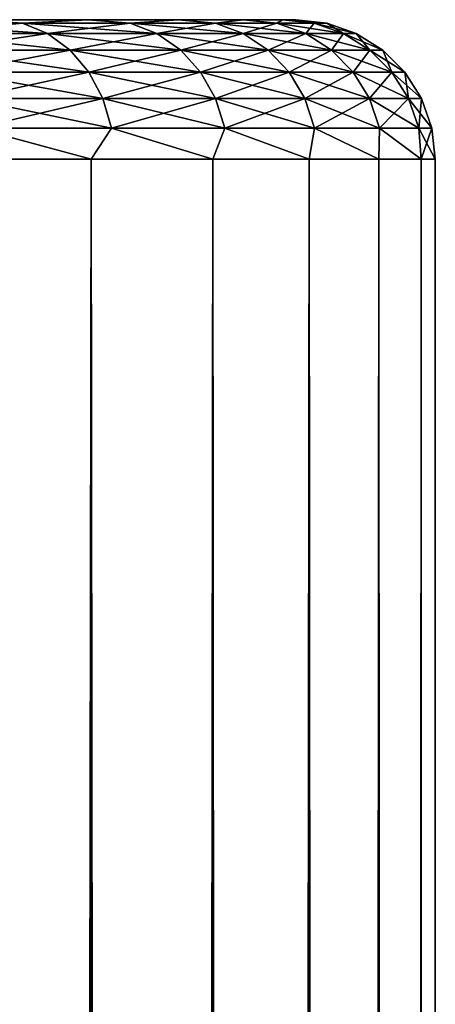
# Model space of a CAD drawing. Extents: x -265 to 265, y 0 to 747.
# Tile 228 of 256: x -238 to -235, y 733 to 740. Entities that reach past the tile are written whole.
import ezdxf

# ---------------------------------------------------------------- set-up
doc = ezdxf.new("R2010")
doc.units = 0
doc.header["$LTSCALE"] = 65.185185
for name, color, linetype in [('50', 7, 'CONTINUOUS'), ('51', 7, 'CONTINUOUS'), ('52', 7, 'CONTINUOUS'), ('55', 7, 'CONTINUOUS'), ('56', 7, 'CONTINUOUS')]:
    doc.layers.add(name, color=color, linetype=linetype)

msp = doc.modelspace()

# ---------------------------------------------------------------- linework, layer by layer
at = {"layer": '50', "color": 7, "linetype": 'CONTINUOUS'}
for points in [[(-238.3032, 740, 7.6931), (-237.4891, 740, 6.2831), (-238.3032, 740, -7.6931), (-238.3032, 740, 7.6931)], [(-238.3032, 740, -7.6931), (-237.4891, 740, 6.2831), (-237.4891, 740, -6.2831), (-238.3032, 740, -7.6931)], [(-237.4891, 740, 6.2831), (-236.8443, 740, 4.7882), (-237.4891, 740, -6.2831), (-237.4891, 740, 6.2831)], [(-237.4891, 740, -6.2831), (-236.8443, 740, 4.7882), (-236.8443, 740, -4.7882), (-237.4891, 740, -6.2831)], [(-236.8443, 740, 4.7882), (-236.3774, 740, 3.2286), (-236.8443, 740, -4.7882), (-236.8443, 740, 4.7882)], [(-236.8443, 740, -4.7882), (-236.3774, 740, 3.2286), (-236.3774, 740, -3.2286), (-236.8443, 740, -4.7882)], [(-236.3774, 740, 3.2286), (-236.0947, 740, 1.6252), (-236.3774, 740, -3.2286), (-236.3774, 740, 3.2286)], [(-236.3774, 740, -3.2286), (-236.0947, 740, 1.6252), (-236.0947, 740, -1.6252), (-236.3774, 740, -3.2286)], [(-236.0947, 740, 1.6252), (-236, 740), (-236.0947, 740, -1.6252), (-236.0947, 740, 1.6252)]]:
    msp.add_3dface(points, dxfattribs=at)
at = {"layer": '51', "color": 7, "linetype": 'CONTINUOUS'}
for points in [[(-238.5093, 1, 9.6418), (-237.4677, 1, 8.2426), (-238.5093, 739, 9.6418), (-238.5093, 1, 9.6418)], [(-238.5093, 739, 9.6418), (-237.4677, 1, 8.2426), (-237.4677, 739, 8.2426), (-238.5093, 739, 9.6418)], [(-237.4677, 1, 8.2426), (-236.5955, 1, 6.732), (-237.4677, 739, 8.2426), (-237.4677, 1, 8.2426)], [(-237.4677, 739, 8.2426), (-236.5955, 1, 6.732), (-236.5955, 739, 6.732), (-237.4677, 739, 8.2426)], [(-236.5955, 1, 6.732), (-235.9046, 1, 5.1303), (-236.5955, 739, 6.732), (-236.5955, 1, 6.732)], [(-236.5955, 739, 6.732), (-235.9046, 1, 5.1303), (-235.9046, 739, 5.1303), (-236.5955, 739, 6.732)], [(-235.9046, 1, 5.1303), (-235.4043, 1, 3.4592), (-235.9046, 739, 5.1303), (-235.9046, 1, 5.1303)], [(-235.9046, 739, 5.1303), (-235.4043, 1, 3.4592), (-235.4043, 739, 3.4592), (-235.9046, 739, 5.1303)], [(-235.4043, 1, 3.4592), (-235.1014, 1, 1.7414), (-235.4043, 739, 3.4592), (-235.4043, 1, 3.4592)], [(-235.4043, 739, 3.4592), (-235.1014, 1, 1.7414), (-235.1014, 739, 1.7414), (-235.4043, 739, 3.4592)], [(-235.1014, 1, 1.7414), (-235, 1), (-235.1014, 739, 1.7414), (-235.1014, 1, 1.7414)], [(-235.1014, 739, 1.7414), (-235, 1), (-235, 739), (-235.1014, 739, 1.7414)]]:
    msp.add_3dface(points, dxfattribs=at)
at = {"layer": '52', "color": 7, "linetype": 'CONTINUOUS'}
for points in [[(-237.4677, 1, -8.2426), (-238.5093, 1, -9.6418), (-237.4677, 739, -8.2426), (-237.4677, 1, -8.2426)], [(-237.4677, 739, -8.2426), (-238.5093, 1, -9.6418), (-238.5093, 739, -9.6418), (-237.4677, 739, -8.2426)], [(-236.5955, 1, -6.732), (-237.4677, 1, -8.2426), (-236.5955, 739, -6.732), (-236.5955, 1, -6.732)], [(-236.5955, 739, -6.732), (-237.4677, 1, -8.2426), (-237.4677, 739, -8.2426), (-236.5955, 739, -6.732)], [(-235.9046, 1, -5.1303), (-236.5955, 1, -6.732), (-235.9046, 739, -5.1303), (-235.9046, 1, -5.1303)], [(-235.9046, 739, -5.1303), (-236.5955, 1, -6.732), (-236.5955, 739, -6.732), (-235.9046, 739, -5.1303)], [(-235.4043, 1, -3.4592), (-235.9046, 1, -5.1303), (-235.4043, 739, -3.4592), (-235.4043, 1, -3.4592)], [(-235.4043, 739, -3.4592), (-235.9046, 1, -5.1303), (-235.9046, 739, -5.1303), (-235.4043, 739, -3.4592)], [(-235.1014, 1, -1.7414), (-235.4043, 1, -3.4592), (-235.1014, 739, -1.7414), (-235.1014, 1, -1.7414)], [(-235.1014, 739, -1.7414), (-235.4043, 1, -3.4592), (-235.4043, 739, -3.4592), (-235.1014, 739, -1.7414)], [(-235, 739), (-235, 1), (-235.1014, 1, -1.7414), (-235, 739)], [(-235, 739), (-235.1014, 1, -1.7414), (-235.1014, 739, -1.7414), (-235, 739)]]:
    msp.add_3dface(points, dxfattribs=at)
at = {"layer": '55', "color": 7, "linetype": 'CONTINUOUS'}
for points in [[(-237.9584, 739.9752, 7.5663), (-238.3032, 740, 7.6931), (-238.8812, 739.9752, 8.8669), (-237.9584, 739.9752, 7.5663)], [(-237.4891, 740, 6.2831), (-238.3032, 740, 7.6931), (-237.9584, 739.9752, 7.5663), (-237.4891, 740, 6.2831)], [(-237.1869, 739.9752, 6.1704), (-237.4891, 740, 6.2831), (-237.9584, 739.9752, 7.5663), (-237.1869, 739.9752, 6.1704)], [(-236.8443, 740, 4.7882), (-237.4891, 740, 6.2831), (-237.1869, 739.9752, 6.1704), (-236.8443, 740, 4.7882)], [(-236.5766, 739.9752, 4.697), (-236.8443, 740, 4.7882), (-237.1869, 739.9752, 6.1704), (-236.5766, 739.9752, 4.697)], [(-236.3774, 740, 3.2286), (-236.8443, 740, 4.7882), (-236.5766, 739.9752, 4.697), (-236.3774, 740, 3.2286)], [(-236.1351, 739.9752, 3.1646), (-236.3774, 740, 3.2286), (-236.5766, 739.9752, 4.697), (-236.1351, 739.9752, 3.1646)], [(-236.0947, 740, 1.6252), (-236.3774, 740, 3.2286), (-236.1351, 739.9752, 3.1646), (-236.0947, 740, 1.6252)], [(-235.868, 739.9752, 1.5923), (-236.0947, 740, 1.6252), (-236.1351, 739.9752, 3.1646), (-235.868, 739.9752, 1.5923)], [(-236, 740), (-236.0947, 740, 1.6252), (-235.7786, 739.9752), (-236, 740)], [(-235.7786, 739.9752), (-236.0947, 740, 1.6252), (-235.868, 739.9752, 1.5923), (-235.7786, 739.9752)], [(-237.9584, 739.9752, 7.5663), (-238.8812, 739.9752, 8.8669), (-237.7792, 739.9014, 7.6789), (-237.9584, 739.9752, 7.5663)], [(-237.7792, 739.9014, 7.6789), (-238.8812, 739.9752, 8.8669), (-238.7158, 739.9014, 8.9989), (-237.7792, 739.9014, 7.6789)], [(-237.1869, 739.9752, 6.1704), (-237.9584, 739.9752, 7.5663), (-236.9962, 739.9014, 6.2623), (-237.1869, 739.9752, 6.1704)], [(-236.9962, 739.9014, 6.2623), (-237.9584, 739.9752, 7.5663), (-237.7792, 739.9014, 7.6789), (-236.9962, 739.9014, 6.2623)], [(-236.5766, 739.9752, 4.697), (-237.1869, 739.9752, 6.1704), (-236.3769, 739.9014, 4.7669), (-236.5766, 739.9752, 4.697)], [(-236.3769, 739.9014, 4.7669), (-237.1869, 739.9752, 6.1704), (-236.9962, 739.9014, 6.2623), (-236.3769, 739.9014, 4.7669)], [(-236.1351, 739.9752, 3.1646), (-236.5766, 739.9752, 4.697), (-235.9288, 739.9014, 3.2117), (-236.1351, 739.9752, 3.1646)], [(-235.9288, 739.9014, 3.2117), (-236.5766, 739.9752, 4.697), (-236.3769, 739.9014, 4.7669), (-235.9288, 739.9014, 3.2117)], [(-235.868, 739.9752, 1.5923), (-236.1351, 739.9752, 3.1646), (-235.6577, 739.9014, 1.616), (-235.868, 739.9752, 1.5923)], [(-235.6577, 739.9014, 1.616), (-236.1351, 739.9752, 3.1646), (-235.9288, 739.9014, 3.2117), (-235.6577, 739.9014, 1.616)], [(-235.7786, 739.9752), (-235.868, 739.9752, 1.5923), (-235.5669, 739.9014), (-235.7786, 739.9752)], [(-235.5669, 739.9014), (-235.868, 739.9752, 1.5923), (-235.6577, 739.9014, 1.616), (-235.5669, 739.9014)], [(-237.7792, 739.9014, 7.6789), (-238.7158, 739.9014, 8.9989), (-237.6184, 739.7823, 7.7799), (-237.7792, 739.9014, 7.6789)], [(-237.6184, 739.7823, 7.7799), (-238.7158, 739.9014, 8.9989), (-238.5673, 739.7823, 9.1173), (-237.6184, 739.7823, 7.7799)], [(-236.9962, 739.9014, 6.2623), (-237.7792, 739.9014, 7.6789), (-236.8252, 739.7823, 6.3447), (-236.9962, 739.9014, 6.2623)], [(-236.8252, 739.7823, 6.3447), (-237.7792, 739.9014, 7.6789), (-237.6184, 739.7823, 7.7799), (-236.8252, 739.7823, 6.3447)], [(-236.3769, 739.9014, 4.7669), (-236.9962, 739.9014, 6.2623), (-236.1976, 739.7823, 4.8297), (-236.3769, 739.9014, 4.7669)], [(-236.1976, 739.7823, 4.8297), (-236.9962, 739.9014, 6.2623), (-236.8252, 739.7823, 6.3447), (-236.1976, 739.7823, 4.8297)], [(-235.9288, 739.9014, 3.2117), (-236.3769, 739.9014, 4.7669), (-235.7437, 739.7823, 3.2539), (-235.9288, 739.9014, 3.2117)], [(-235.7437, 739.7823, 3.2539), (-236.3769, 739.9014, 4.7669), (-236.1976, 739.7823, 4.8297), (-235.7437, 739.7823, 3.2539)], [(-235.6577, 739.9014, 1.616), (-235.9288, 739.9014, 3.2117), (-235.469, 739.7823, 1.6373), (-235.6577, 739.9014, 1.616)], [(-235.469, 739.7823, 1.6373), (-235.9288, 739.9014, 3.2117), (-235.7437, 739.7823, 3.2539), (-235.469, 739.7823, 1.6373)], [(-235.5669, 739.9014), (-235.6577, 739.9014, 1.616), (-235.377, 739.7823), (-235.5669, 739.9014)], [(-235.377, 739.7823), (-235.6577, 739.9014, 1.616), (-235.469, 739.7823, 1.6373), (-235.377, 739.7823)], [(-237.6184, 739.7823, 7.7799), (-238.5673, 739.7823, 9.1173), (-237.4841, 739.6238, 7.8643), (-237.6184, 739.7823, 7.7799)], [(-237.4841, 739.6238, 7.8643), (-238.5673, 739.7823, 9.1173), (-238.4433, 739.6238, 9.2161), (-237.4841, 739.6238, 7.8643)], [(-236.8252, 739.7823, 6.3447), (-237.6184, 739.7823, 7.7799), (-236.6823, 739.6238, 6.4135), (-236.8252, 739.7823, 6.3447)], [(-236.6823, 739.6238, 6.4135), (-237.6184, 739.7823, 7.7799), (-237.4841, 739.6238, 7.8643), (-236.6823, 739.6238, 6.4135)], [(-236.1976, 739.7823, 4.8297), (-236.8252, 739.7823, 6.3447), (-236.0479, 739.6238, 4.882), (-236.1976, 739.7823, 4.8297)], [(-236.0479, 739.6238, 4.882), (-236.8252, 739.7823, 6.3447), (-236.6823, 739.6238, 6.4135), (-236.0479, 739.6238, 4.882)], [(-235.7437, 739.7823, 3.2539), (-236.1976, 739.7823, 4.8297), (-235.5891, 739.6238, 3.2892), (-235.7437, 739.7823, 3.2539)], [(-235.5891, 739.6238, 3.2892), (-236.1976, 739.7823, 4.8297), (-236.0479, 739.6238, 4.882), (-235.5891, 739.6238, 3.2892)], [(-235.469, 739.7823, 1.6373), (-235.7437, 739.7823, 3.2539), (-235.3114, 739.6238, 1.655), (-235.469, 739.7823, 1.6373)], [(-235.3114, 739.6238, 1.655), (-235.7437, 739.7823, 3.2539), (-235.5891, 739.6238, 3.2892), (-235.3114, 739.6238, 1.655)], [(-235.377, 739.7823), (-235.469, 739.7823, 1.6373), (-235.2184, 739.6238), (-235.377, 739.7823)], [(-235.2184, 739.6238), (-235.469, 739.7823, 1.6373), (-235.3114, 739.6238, 1.655), (-235.2184, 739.6238)], [(-237.4841, 739.6238, 7.8643), (-238.4433, 739.6238, 9.2161), (-237.3831, 739.4341, 7.9277), (-237.4841, 739.6238, 7.8643)], [(-237.3831, 739.4341, 7.9277), (-238.4433, 739.6238, 9.2161), (-238.35, 739.4341, 9.2905), (-237.3831, 739.4341, 7.9277)], [(-236.6823, 739.6238, 6.4135), (-237.4841, 739.6238, 7.8643), (-236.5748, 739.4341, 6.4652), (-236.6823, 739.6238, 6.4135)], [(-236.5748, 739.4341, 6.4652), (-237.4841, 739.6238, 7.8643), (-237.3831, 739.4341, 7.9277), (-236.5748, 739.4341, 6.4652)], [(-236.0479, 739.6238, 4.882), (-236.6823, 739.6238, 6.4135), (-235.9353, 739.4341, 4.9214), (-236.0479, 739.6238, 4.882)], [(-235.9353, 739.4341, 4.9214), (-236.6823, 739.6238, 6.4135), (-236.5748, 739.4341, 6.4652), (-235.9353, 739.4341, 4.9214)], [(-235.5891, 739.6238, 3.2892), (-236.0479, 739.6238, 4.882), (-235.4727, 739.4341, 3.3158), (-235.5891, 739.6238, 3.2892)], [(-235.4727, 739.4341, 3.3158), (-236.0479, 739.6238, 4.882), (-235.9353, 739.4341, 4.9214), (-235.4727, 739.4341, 3.3158)], [(-235.3114, 739.6238, 1.655), (-235.5891, 739.6238, 3.2892), (-235.1928, 739.4341, 1.6684), (-235.3114, 739.6238, 1.655)], [(-235.1928, 739.4341, 1.6684), (-235.5891, 739.6238, 3.2892), (-235.4727, 739.4341, 3.3158), (-235.1928, 739.4341, 1.6684)], [(-235.2184, 739.6238), (-235.3114, 739.6238, 1.655), (-235.0991, 739.4341), (-235.2184, 739.6238)], [(-235.0991, 739.4341), (-235.3114, 739.6238, 1.655), (-235.1928, 739.4341, 1.6684), (-235.0991, 739.4341)], [(-237.3831, 739.4341, 7.9277), (-238.35, 739.4341, 9.2905), (-237.3204, 739.2225, 7.9671), (-237.3831, 739.4341, 7.9277)], [(-237.3204, 739.2225, 7.9671), (-238.35, 739.4341, 9.2905), (-238.2921, 739.2225, 9.3367), (-237.3204, 739.2225, 7.9671)], [(-236.5748, 739.4341, 6.4652), (-237.3831, 739.4341, 7.9277), (-236.5081, 739.2225, 6.4974), (-236.5748, 739.4341, 6.4652)], [(-236.5081, 739.2225, 6.4974), (-237.3831, 739.4341, 7.9277), (-237.3204, 739.2225, 7.9671), (-236.5081, 739.2225, 6.4974)], [(-235.9353, 739.4341, 4.9214), (-236.5748, 739.4341, 6.4652), (-235.8654, 739.2225, 4.9459), (-235.9353, 739.4341, 4.9214)], [(-235.8654, 739.2225, 4.9459), (-236.5748, 739.4341, 6.4652), (-236.5081, 739.2225, 6.4974), (-235.8654, 739.2225, 4.9459)], [(-235.4727, 739.4341, 3.3158), (-235.9353, 739.4341, 4.9214), (-235.4005, 739.2225, 3.3322), (-235.4727, 739.4341, 3.3158)], [(-235.4005, 739.2225, 3.3322), (-235.9353, 739.4341, 4.9214), (-235.8654, 739.2225, 4.9459), (-235.4005, 739.2225, 3.3322)], [(-235.1928, 739.4341, 1.6684), (-235.4727, 739.4341, 3.3158), (-235.1192, 739.2225, 1.6767), (-235.1928, 739.4341, 1.6684)], [(-235.1192, 739.2225, 1.6767), (-235.4727, 739.4341, 3.3158), (-235.4005, 739.2225, 3.3322), (-235.1192, 739.2225, 1.6767)], [(-235.0991, 739.4341), (-235.1928, 739.4341, 1.6684), (-235.0251, 739.2225), (-235.0991, 739.4341)], [(-235.0251, 739.2225), (-235.1928, 739.4341, 1.6684), (-235.1192, 739.2225, 1.6767), (-235.0251, 739.2225)], [(-238.5093, 739, 9.6418), (-237.4677, 739, 8.2426), (-238.2921, 739.2225, 9.3367), (-238.5093, 739, 9.6418)], [(-237.4677, 739, 8.2426), (-237.3204, 739.2225, 7.9671), (-238.2921, 739.2225, 9.3367), (-237.4677, 739, 8.2426)], [(-237.4677, 739, 8.2426), (-236.5955, 739, 6.732), (-237.3204, 739.2225, 7.9671), (-237.4677, 739, 8.2426)], [(-236.5955, 739, 6.732), (-236.5081, 739.2225, 6.4974), (-237.3204, 739.2225, 7.9671), (-236.5955, 739, 6.732)], [(-236.5955, 739, 6.732), (-235.9046, 739, 5.1303), (-236.5081, 739.2225, 6.4974), (-236.5955, 739, 6.732)], [(-235.9046, 739, 5.1303), (-235.8654, 739.2225, 4.9459), (-236.5081, 739.2225, 6.4974), (-235.9046, 739, 5.1303)], [(-235.9046, 739, 5.1303), (-235.4043, 739, 3.4592), (-235.8654, 739.2225, 4.9459), (-235.9046, 739, 5.1303)], [(-235.4043, 739, 3.4592), (-235.4005, 739.2225, 3.3322), (-235.8654, 739.2225, 4.9459), (-235.4043, 739, 3.4592)], [(-235.4043, 739, 3.4592), (-235.1014, 739, 1.7414), (-235.4005, 739.2225, 3.3322), (-235.4043, 739, 3.4592)], [(-235.1014, 739, 1.7414), (-235.1192, 739.2225, 1.6767), (-235.4005, 739.2225, 3.3322), (-235.1014, 739, 1.7414)], [(-235.1014, 739, 1.7414), (-235, 739), (-235.1192, 739.2225, 1.6767), (-235.1014, 739, 1.7414)], [(-235, 739), (-235.0251, 739.2225), (-235.1192, 739.2225, 1.6767), (-235, 739)]]:
    msp.add_3dface(points, dxfattribs=at)
at = {"layer": '56', "color": 7, "linetype": 'CONTINUOUS'}
for points in [[(-238.8812, 739.9752, -8.8669), (-238.3032, 740, -7.6931), (-237.9584, 739.9752, -7.5663), (-238.8812, 739.9752, -8.8669)], [(-238.3032, 740, -7.6931), (-237.4891, 740, -6.2831), (-237.9584, 739.9752, -7.5663), (-238.3032, 740, -7.6931)], [(-237.9584, 739.9752, -7.5663), (-237.4891, 740, -6.2831), (-237.1869, 739.9752, -6.1704), (-237.9584, 739.9752, -7.5663)], [(-237.4891, 740, -6.2831), (-236.8443, 740, -4.7882), (-237.1869, 739.9752, -6.1704), (-237.4891, 740, -6.2831)], [(-237.1869, 739.9752, -6.1704), (-236.8443, 740, -4.7882), (-236.5766, 739.9752, -4.697), (-237.1869, 739.9752, -6.1704)], [(-236.8443, 740, -4.7882), (-236.3774, 740, -3.2286), (-236.5766, 739.9752, -4.697), (-236.8443, 740, -4.7882)], [(-236.5766, 739.9752, -4.697), (-236.3774, 740, -3.2286), (-236.1351, 739.9752, -3.1646), (-236.5766, 739.9752, -4.697)], [(-236.3774, 740, -3.2286), (-236.0947, 740, -1.6252), (-236.1351, 739.9752, -3.1646), (-236.3774, 740, -3.2286)], [(-236.1351, 739.9752, -3.1646), (-236.0947, 740, -1.6252), (-235.868, 739.9752, -1.5923), (-236.1351, 739.9752, -3.1646)], [(-236.0947, 740, -1.6252), (-236, 740), (-235.868, 739.9752, -1.5923), (-236.0947, 740, -1.6252)], [(-236, 740), (-235.7786, 739.9752), (-235.868, 739.9752, -1.5923), (-236, 740)], [(-238.8812, 739.9752, -8.8669), (-237.9584, 739.9752, -7.5663), (-238.7158, 739.9014, -8.9989), (-238.8812, 739.9752, -8.8669)], [(-238.7158, 739.9014, -8.9989), (-237.9584, 739.9752, -7.5663), (-237.7792, 739.9014, -7.6789), (-238.7158, 739.9014, -8.9989)], [(-237.9584, 739.9752, -7.5663), (-237.1869, 739.9752, -6.1704), (-237.7792, 739.9014, -7.6789), (-237.9584, 739.9752, -7.5663)], [(-237.7792, 739.9014, -7.6789), (-237.1869, 739.9752, -6.1704), (-236.9962, 739.9014, -6.2623), (-237.7792, 739.9014, -7.6789)], [(-237.1869, 739.9752, -6.1704), (-236.5766, 739.9752, -4.697), (-236.9962, 739.9014, -6.2623), (-237.1869, 739.9752, -6.1704)], [(-236.9962, 739.9014, -6.2623), (-236.5766, 739.9752, -4.697), (-236.3769, 739.9014, -4.7669), (-236.9962, 739.9014, -6.2623)], [(-236.5766, 739.9752, -4.697), (-236.1351, 739.9752, -3.1646), (-236.3769, 739.9014, -4.7669), (-236.5766, 739.9752, -4.697)], [(-236.3769, 739.9014, -4.7669), (-236.1351, 739.9752, -3.1646), (-235.9288, 739.9014, -3.2117), (-236.3769, 739.9014, -4.7669)], [(-236.1351, 739.9752, -3.1646), (-235.868, 739.9752, -1.5923), (-235.9288, 739.9014, -3.2117), (-236.1351, 739.9752, -3.1646)], [(-235.9288, 739.9014, -3.2117), (-235.868, 739.9752, -1.5923), (-235.6577, 739.9014, -1.616), (-235.9288, 739.9014, -3.2117)], [(-235.868, 739.9752, -1.5923), (-235.7786, 739.9752), (-235.6577, 739.9014, -1.616), (-235.868, 739.9752, -1.5923)], [(-235.7786, 739.9752), (-235.5669, 739.9014), (-235.6577, 739.9014, -1.616), (-235.7786, 739.9752)], [(-238.7158, 739.9014, -8.9989), (-237.7792, 739.9014, -7.6789), (-238.5673, 739.7823, -9.1173), (-238.7158, 739.9014, -8.9989)], [(-238.5673, 739.7823, -9.1173), (-237.7792, 739.9014, -7.6789), (-237.6184, 739.7823, -7.7799), (-238.5673, 739.7823, -9.1173)], [(-237.7792, 739.9014, -7.6789), (-236.9962, 739.9014, -6.2623), (-237.6184, 739.7823, -7.7799), (-237.7792, 739.9014, -7.6789)], [(-237.6184, 739.7823, -7.7799), (-236.9962, 739.9014, -6.2623), (-236.8252, 739.7823, -6.3447), (-237.6184, 739.7823, -7.7799)], [(-236.9962, 739.9014, -6.2623), (-236.3769, 739.9014, -4.7669), (-236.8252, 739.7823, -6.3447), (-236.9962, 739.9014, -6.2623)], [(-236.8252, 739.7823, -6.3447), (-236.3769, 739.9014, -4.7669), (-236.1976, 739.7823, -4.8297), (-236.8252, 739.7823, -6.3447)], [(-236.3769, 739.9014, -4.7669), (-235.9288, 739.9014, -3.2117), (-236.1976, 739.7823, -4.8297), (-236.3769, 739.9014, -4.7669)], [(-236.1976, 739.7823, -4.8297), (-235.9288, 739.9014, -3.2117), (-235.7437, 739.7823, -3.2539), (-236.1976, 739.7823, -4.8297)], [(-235.9288, 739.9014, -3.2117), (-235.6577, 739.9014, -1.616), (-235.7437, 739.7823, -3.2539), (-235.9288, 739.9014, -3.2117)], [(-235.7437, 739.7823, -3.2539), (-235.6577, 739.9014, -1.616), (-235.469, 739.7823, -1.6373), (-235.7437, 739.7823, -3.2539)], [(-235.6577, 739.9014, -1.616), (-235.5669, 739.9014), (-235.469, 739.7823, -1.6373), (-235.6577, 739.9014, -1.616)], [(-235.5669, 739.9014), (-235.377, 739.7823), (-235.469, 739.7823, -1.6373), (-235.5669, 739.9014)], [(-238.5673, 739.7823, -9.1173), (-237.6184, 739.7823, -7.7799), (-238.4433, 739.6238, -9.2161), (-238.5673, 739.7823, -9.1173)], [(-238.4433, 739.6238, -9.2161), (-237.6184, 739.7823, -7.7799), (-237.4841, 739.6238, -7.8643), (-238.4433, 739.6238, -9.2161)], [(-237.6184, 739.7823, -7.7799), (-236.8252, 739.7823, -6.3447), (-237.4841, 739.6238, -7.8643), (-237.6184, 739.7823, -7.7799)], [(-237.4841, 739.6238, -7.8643), (-236.8252, 739.7823, -6.3447), (-236.6823, 739.6238, -6.4135), (-237.4841, 739.6238, -7.8643)], [(-236.8252, 739.7823, -6.3447), (-236.1976, 739.7823, -4.8297), (-236.6823, 739.6238, -6.4135), (-236.8252, 739.7823, -6.3447)], [(-236.6823, 739.6238, -6.4135), (-236.1976, 739.7823, -4.8297), (-236.0479, 739.6238, -4.882), (-236.6823, 739.6238, -6.4135)], [(-236.1976, 739.7823, -4.8297), (-235.7437, 739.7823, -3.2539), (-236.0479, 739.6238, -4.882), (-236.1976, 739.7823, -4.8297)], [(-236.0479, 739.6238, -4.882), (-235.7437, 739.7823, -3.2539), (-235.5891, 739.6238, -3.2892), (-236.0479, 739.6238, -4.882)], [(-235.7437, 739.7823, -3.2539), (-235.469, 739.7823, -1.6373), (-235.5891, 739.6238, -3.2892), (-235.7437, 739.7823, -3.2539)], [(-235.5891, 739.6238, -3.2892), (-235.469, 739.7823, -1.6373), (-235.3114, 739.6238, -1.655), (-235.5891, 739.6238, -3.2892)], [(-235.469, 739.7823, -1.6373), (-235.377, 739.7823), (-235.3114, 739.6238, -1.655), (-235.469, 739.7823, -1.6373)], [(-235.377, 739.7823), (-235.2184, 739.6238), (-235.3114, 739.6238, -1.655), (-235.377, 739.7823)], [(-238.4433, 739.6238, -9.2161), (-237.4841, 739.6238, -7.8643), (-238.35, 739.4341, -9.2905), (-238.4433, 739.6238, -9.2161)], [(-238.35, 739.4341, -9.2905), (-237.4841, 739.6238, -7.8643), (-237.3831, 739.4341, -7.9277), (-238.35, 739.4341, -9.2905)], [(-237.4841, 739.6238, -7.8643), (-236.6823, 739.6238, -6.4135), (-237.3831, 739.4341, -7.9277), (-237.4841, 739.6238, -7.8643)], [(-237.3831, 739.4341, -7.9277), (-236.6823, 739.6238, -6.4135), (-236.5748, 739.4341, -6.4652), (-237.3831, 739.4341, -7.9277)], [(-236.6823, 739.6238, -6.4135), (-236.0479, 739.6238, -4.882), (-236.5748, 739.4341, -6.4652), (-236.6823, 739.6238, -6.4135)], [(-236.5748, 739.4341, -6.4652), (-236.0479, 739.6238, -4.882), (-235.9353, 739.4341, -4.9214), (-236.5748, 739.4341, -6.4652)], [(-236.0479, 739.6238, -4.882), (-235.5891, 739.6238, -3.2892), (-235.9353, 739.4341, -4.9214), (-236.0479, 739.6238, -4.882)], [(-235.9353, 739.4341, -4.9214), (-235.5891, 739.6238, -3.2892), (-235.4727, 739.4341, -3.3158), (-235.9353, 739.4341, -4.9214)], [(-235.5891, 739.6238, -3.2892), (-235.3114, 739.6238, -1.655), (-235.4727, 739.4341, -3.3158), (-235.5891, 739.6238, -3.2892)], [(-235.4727, 739.4341, -3.3158), (-235.3114, 739.6238, -1.655), (-235.1928, 739.4341, -1.6684), (-235.4727, 739.4341, -3.3158)], [(-235.3114, 739.6238, -1.655), (-235.2184, 739.6238), (-235.1928, 739.4341, -1.6684), (-235.3114, 739.6238, -1.655)], [(-235.2184, 739.6238), (-235.0991, 739.4341), (-235.1928, 739.4341, -1.6684), (-235.2184, 739.6238)], [(-238.35, 739.4341, -9.2905), (-237.3831, 739.4341, -7.9277), (-238.2921, 739.2225, -9.3367), (-238.35, 739.4341, -9.2905)], [(-238.2921, 739.2225, -9.3367), (-237.3831, 739.4341, -7.9277), (-237.3204, 739.2225, -7.9671), (-238.2921, 739.2225, -9.3367)], [(-237.3831, 739.4341, -7.9277), (-236.5748, 739.4341, -6.4652), (-237.3204, 739.2225, -7.9671), (-237.3831, 739.4341, -7.9277)], [(-237.3204, 739.2225, -7.9671), (-236.5748, 739.4341, -6.4652), (-236.5081, 739.2225, -6.4974), (-237.3204, 739.2225, -7.9671)], [(-236.5748, 739.4341, -6.4652), (-235.9353, 739.4341, -4.9214), (-236.5081, 739.2225, -6.4974), (-236.5748, 739.4341, -6.4652)], [(-236.5081, 739.2225, -6.4974), (-235.9353, 739.4341, -4.9214), (-235.8654, 739.2225, -4.9459), (-236.5081, 739.2225, -6.4974)], [(-235.9353, 739.4341, -4.9214), (-235.4727, 739.4341, -3.3158), (-235.8654, 739.2225, -4.9459), (-235.9353, 739.4341, -4.9214)], [(-235.8654, 739.2225, -4.9459), (-235.4727, 739.4341, -3.3158), (-235.4005, 739.2225, -3.3322), (-235.8654, 739.2225, -4.9459)], [(-235.4727, 739.4341, -3.3158), (-235.1928, 739.4341, -1.6684), (-235.4005, 739.2225, -3.3322), (-235.4727, 739.4341, -3.3158)], [(-235.4005, 739.2225, -3.3322), (-235.1928, 739.4341, -1.6684), (-235.1192, 739.2225, -1.6767), (-235.4005, 739.2225, -3.3322)], [(-235.1928, 739.4341, -1.6684), (-235.0991, 739.4341), (-235.1192, 739.2225, -1.6767), (-235.1928, 739.4341, -1.6684)], [(-235.0991, 739.4341), (-235.0251, 739.2225), (-235.1192, 739.2225, -1.6767), (-235.0991, 739.4341)], [(-237.4677, 739, -8.2426), (-238.5093, 739, -9.6418), (-238.2921, 739.2225, -9.3367), (-237.4677, 739, -8.2426)], [(-237.4677, 739, -8.2426), (-238.2921, 739.2225, -9.3367), (-237.3204, 739.2225, -7.9671), (-237.4677, 739, -8.2426)], [(-236.5955, 739, -6.732), (-237.4677, 739, -8.2426), (-237.3204, 739.2225, -7.9671), (-236.5955, 739, -6.732)], [(-236.5955, 739, -6.732), (-237.3204, 739.2225, -7.9671), (-236.5081, 739.2225, -6.4974), (-236.5955, 739, -6.732)], [(-235.9046, 739, -5.1303), (-236.5955, 739, -6.732), (-236.5081, 739.2225, -6.4974), (-235.9046, 739, -5.1303)], [(-235.9046, 739, -5.1303), (-236.5081, 739.2225, -6.4974), (-235.8654, 739.2225, -4.9459), (-235.9046, 739, -5.1303)], [(-235.4043, 739, -3.4592), (-235.9046, 739, -5.1303), (-235.8654, 739.2225, -4.9459), (-235.4043, 739, -3.4592)], [(-235.4043, 739, -3.4592), (-235.8654, 739.2225, -4.9459), (-235.4005, 739.2225, -3.3322), (-235.4043, 739, -3.4592)], [(-235.1014, 739, -1.7414), (-235.4043, 739, -3.4592), (-235.4005, 739.2225, -3.3322), (-235.1014, 739, -1.7414)], [(-235.1014, 739, -1.7414), (-235.4005, 739.2225, -3.3322), (-235.1192, 739.2225, -1.6767), (-235.1014, 739, -1.7414)], [(-235.0251, 739.2225), (-235.1014, 739, -1.7414), (-235.1192, 739.2225, -1.6767), (-235.0251, 739.2225)], [(-235, 739), (-235.1014, 739, -1.7414), (-235.0251, 739.2225), (-235, 739)]]:
    msp.add_3dface(points, dxfattribs=at)

doc.saveas('drawing.dxf')
